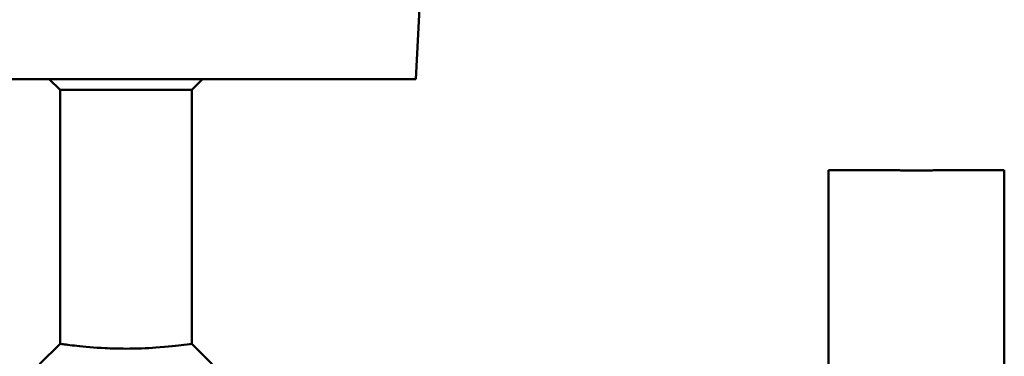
# Model space of a CAD drawing. Header units: millimetres. Extents: x 120 to 370, y 29 to 394.
# Tile 8 of 10: x 230 to 365, y 259 to 305. Entities that reach past the tile are written whole.
import ezdxf

# ---------------------------------------------------------------- set-up
doc = ezdxf.new("R2010")
doc.units = ezdxf.units.MM
doc.layers.add('Visible (ISO)', color=7, linetype='Continuous', lineweight=50)

msp = doc.modelspace()

# ---------------------------------------------------------------- linework, layer by layer
at = {"layer": 'Visible (ISO)'}
for p, q in [((284.39, 296.68), (285.02, 308.76)), ((284.39, 296.68), (205.17, 296.68)), ((235.78, 295.21), (234.31, 296.68)), ((253.78, 295.21), (255.25, 296.68)), ((253.78, 295.21), (235.78, 295.21)), ((235.78, 260.49), (235.78, 295.21)), ((253.78, 260.49), (253.78, 295.21)), ((340.78, 29.21), (340.78, 284.21)), ((340.78, 284.21), (349.78, 284.21)), ((355.78, 284.21), (364.78, 284.21)), ((364.78, 29.21), (364.78, 284.21)), ((232.98, 257.71), (235.78, 260.49)), ((253.78, 260.49), (256.58, 257.71))]:
    msp.add_line(p, q, dxfattribs=at)
for points, knots in [([(355.78, 284.21), (355.78, 284.21), (355.71, 284.21), (355.4, 284.21), (355.17, 284.2), (354.64, 284.19), (354.3, 284.19), (353.56, 284.18), (353.16, 284.18), (352.4, 284.18), (352, 284.18), (351.26, 284.19), (350.93, 284.19), (350.39, 284.2), (350.16, 284.21), (349.86, 284.21), (349.78, 284.21), (349.78, 284.21)], [0.4520419, 0.4520419, 0.4520419, 0.4520419, 0.5650524, 0.5650524, 0.6780629, 0.6780629, 0.7910734, 0.7910734, 0.9040839, 0.9040839, 1.0170943, 1.0170943, 1.1301048, 1.1301048, 1.2431153, 1.2431153, 1.3561258, 1.3561258, 1.3561258, 1.3561258]), ([(244.78, 259.81), (243.81, 259.81), (242.85, 259.84), (240.46, 259.95), (239.12, 260.07), (237.13, 260.29), (236.44, 260.39), (235.88, 260.47), (235.78, 260.48), (235.78, 260.48)], [0, 0, 0, 0, 0.379221, 0.379221, 0.985975, 0.985975, 1.546356, 1.546356, 1.846927, 1.846927, 1.846927, 1.846927]), ([(253.78, 260.49), (253.78, 260.48), (253.4, 260.43), (251.83, 260.22), (250.49, 260.06), (247.62, 259.87), (246.2, 259.81), (244.78, 259.81)], [5.540747, 5.540747, 5.540747, 5.540747, 6.124671, 6.124671, 6.831558, 6.831558, 7.387673, 7.387673, 7.387673, 7.387673])]:
    msp.add_open_spline(points, degree=3, knots=knots, dxfattribs=at)

doc.saveas('drawing.dxf')
